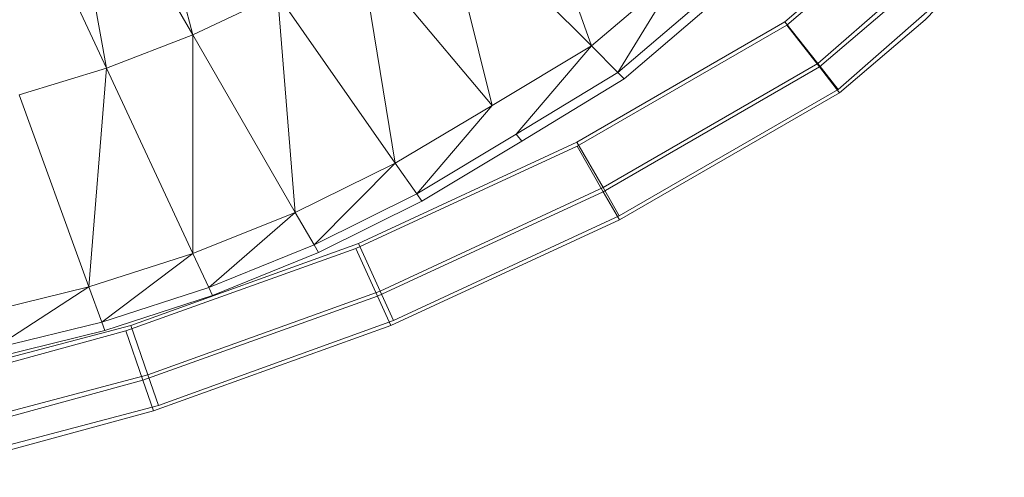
# Model space of a CAD drawing. Header units: metres. Extents: x 397.7 to 427.5, y 12.7 to 28.4.
# Tile 74 of 139: x 408.1106 to 408.2405, y 26.1319 to 26.1922. Entities that reach past the tile are written whole.
import ezdxf

# ---------------------------------------------------------------- set-up
doc = ezdxf.new("R2010")
doc.units = ezdxf.units.M
doc.layers.add('A-DETL-____-MBND', color=7, linetype='Continuous', lineweight=18)

# ---------------------------------------------------------------- blocks, each defined once
blk = doc.blocks.new('Family - Inodor P2-153200-05_CLI_AIGUA_P2')
at = {"layer": 'A-DETL-____-MBND', "color": 253, "true_color": 0xaaaaaa}
for p, q in [((0.57169, 0.11317), (0.58079, 0.07896)), ((0.58079, 0.07896), (0.56314, 0.10952)), ((0.56314, 0.10952), (0.5694, 0.07457)), ((0.5694, 0.07457), (0.55451, 0.1065)), ((0.62337, 0.10559), (0.63337, 0.0775)), ((0.63337, 0.0775), (0.61336, 0.09751)), ((0.61336, 0.09751), (0.62027, 0.06963)), ((0.6774, 0.08095), (0.68784, 0.09176)), ((0.62027, 0.06963), (0.60285, 0.09039)), ((0.60285, 0.09039), (0.60749, 0.06204)), ((0.6589, 0.08065), (0.66938, 0.08979)), ((0.66938, 0.08979), (0.6589, 0.08065)), ((0.6589, 0.08065), (0.66938, 0.08979)), ((0.6589, 0.08065), (0.66938, 0.08979)), ((0.65915, 0.08023), (0.6692, 0.08882)), ((0.65915, 0.08023), (0.6692, 0.08882)), ((0.64505, 0.08739), (0.63337, 0.0775)), ((0.63687, 0.074), (0.64505, 0.08739)), ((0.67448, 0.08497), (0.66324, 0.07516)), ((0.67448, 0.08497), (0.66324, 0.07516)), ((0.59196, 0.08422), (0.58079, 0.07896)), ((0.60749, 0.06204), (0.59196, 0.08422)), ((0.59196, 0.08422), (0.59431, 0.05554)), ((0.64884, 0.08421), (0.63687, 0.074)), ((0.64975, 0.08345), (0.6377, 0.07316)), ((0.66346, 0.07472), (0.67427, 0.08395)), ((0.66346, 0.07472), (0.67427, 0.08395)), ((0.67764, 0.08198), (0.66592, 0.07176)), ((0.67764, 0.08198), (0.66592, 0.07176)), ((0.63146, 0.06481), (0.6589, 0.08065)), ((0.6589, 0.08065), (0.63146, 0.06481)), ((0.63146, 0.06481), (0.6589, 0.08065)), ((0.63146, 0.06481), (0.6589, 0.08065)), ((0.6589, 0.08065), (0.66324, 0.07516)), ((0.66324, 0.07516), (0.6589, 0.08065)), ((0.66612, 0.07131), (0.6774, 0.08095)), ((0.66612, 0.07131), (0.6774, 0.08095)), ((0.63148, 0.06427), (0.65915, 0.08023)), ((0.63148, 0.06427), (0.65915, 0.08023)), ((0.65915, 0.08023), (0.66346, 0.07472)), ((0.66346, 0.07472), (0.65915, 0.08023)), ((0.58079, 0.07896), (0.5694, 0.07457)), ((0.59431, 0.05554), (0.58079, 0.07896)), ((0.58079, 0.07896), (0.5808, 0.05012)), ((0.63337, 0.0775), (0.62027, 0.06963)), ((0.62345, 0.06584), (0.63337, 0.0775)), ((0.63687, 0.074), (0.63337, 0.0775)), ((0.5694, 0.07457), (0.55786, 0.07104)), ((0.5694, 0.07457), (0.56708, 0.04571)), ((0.5808, 0.05012), (0.5694, 0.07457)), ((0.66324, 0.07516), (0.63492, 0.05881)), ((0.66324, 0.07516), (0.63492, 0.05881)), ((0.63493, 0.05826), (0.66346, 0.07472)), ((0.63493, 0.05826), (0.66346, 0.07472)), ((0.66324, 0.07516), (0.66592, 0.07176)), ((0.66592, 0.07176), (0.66324, 0.07516)), ((0.66346, 0.07472), (0.66612, 0.07131)), ((0.66612, 0.07131), (0.66346, 0.07472)), ((0.63687, 0.074), (0.62345, 0.06584)), ((0.6377, 0.07316), (0.62421, 0.06494)), ((0.6377, 0.07316), (0.63687, 0.074)), ((0.66592, 0.07176), (0.63705, 0.05509)), ((0.66592, 0.07176), (0.63705, 0.05509)), ((0.56708, 0.04571), (0.55786, 0.07104)), ((0.63706, 0.05455), (0.66612, 0.07131)), ((0.63706, 0.05455), (0.66612, 0.07131)), ((0.62027, 0.06963), (0.60749, 0.06204)), ((0.61033, 0.05799), (0.62027, 0.06963)), ((0.62345, 0.06584), (0.61033, 0.05799)), ((0.62421, 0.06494), (0.62345, 0.06584)), ((0.6023, 0.05077), (0.63148, 0.06427)), ((0.6023, 0.05077), (0.63148, 0.06427)), ((0.60263, 0.05143), (0.63146, 0.06481)), ((0.63146, 0.06481), (0.60263, 0.05143)), ((0.60263, 0.05143), (0.63146, 0.06481)), ((0.60263, 0.05143), (0.63146, 0.06481)), ((0.62421, 0.06494), (0.61101, 0.05702)), ((0.63146, 0.06481), (0.63492, 0.05881)), ((0.63492, 0.05881), (0.63146, 0.06481)), ((0.63148, 0.06427), (0.63493, 0.05826)), ((0.63493, 0.05826), (0.63148, 0.06427)), ((0.60749, 0.06204), (0.59431, 0.05554)), ((0.59678, 0.05125), (0.60749, 0.06204)), ((0.61033, 0.05799), (0.60749, 0.06204)), ((0.63492, 0.05881), (0.60549, 0.04515)), ((0.63492, 0.05881), (0.60549, 0.04515)), ((0.63492, 0.05881), (0.63705, 0.05509)), ((0.63705, 0.05509), (0.63492, 0.05881)), ((0.61033, 0.05799), (0.59678, 0.05125)), ((0.60515, 0.04449), (0.63493, 0.05826)), ((0.60515, 0.04449), (0.63493, 0.05826)), ((0.61101, 0.05702), (0.61033, 0.05799)), ((0.63493, 0.05826), (0.63706, 0.05455)), ((0.63706, 0.05455), (0.63493, 0.05826)), ((0.61101, 0.05702), (0.59737, 0.05023)), ((0.59431, 0.05554), (0.5808, 0.05012)), ((0.58289, 0.04563), (0.59431, 0.05554)), ((0.59678, 0.05125), (0.59431, 0.05554)), ((0.63705, 0.05509), (0.60725, 0.04126)), ((0.63705, 0.05509), (0.60725, 0.04126)), ((0.60692, 0.0406), (0.63706, 0.05455)), ((0.60692, 0.0406), (0.63706, 0.05455)), ((0.57194, 0.03989), (0.6023, 0.05077)), ((0.57194, 0.03989), (0.6023, 0.05077)), ((0.57262, 0.04061), (0.60263, 0.05143)), ((0.60263, 0.05143), (0.57262, 0.04061)), ((0.57262, 0.04061), (0.60263, 0.05143)), ((0.57262, 0.04061), (0.60263, 0.05143)), ((0.59678, 0.05125), (0.58289, 0.04563)), ((0.59737, 0.05023), (0.59678, 0.05125)), ((0.6023, 0.05077), (0.60515, 0.04449)), ((0.60515, 0.04449), (0.6023, 0.05077)), ((0.60263, 0.05143), (0.60549, 0.04515)), ((0.60549, 0.04515), (0.60263, 0.05143)), ((0.5808, 0.05012), (0.56708, 0.04571)), ((0.5808, 0.05012), (0.56877, 0.04106)), ((0.58289, 0.04563), (0.5808, 0.05012)), ((0.59737, 0.05023), (0.5834, 0.04456)), ((0.56708, 0.04571), (0.55318, 0.04232)), ((0.56708, 0.04571), (0.55446, 0.03754)), ((0.56877, 0.04106), (0.56708, 0.04571)), ((0.58289, 0.04563), (0.56877, 0.04106)), ((0.5834, 0.04456), (0.58289, 0.04563)), ((0.5834, 0.04456), (0.56917, 0.03995)), ((0.57421, 0.0334), (0.60515, 0.04449)), ((0.57421, 0.0334), (0.60515, 0.04449)), ((0.60549, 0.04515), (0.57486, 0.0341)), ((0.60549, 0.04515), (0.57486, 0.0341)), ((0.60515, 0.04449), (0.60692, 0.0406)), ((0.60692, 0.0406), (0.60515, 0.04449)), ((0.60549, 0.04515), (0.60725, 0.04126)), ((0.60725, 0.04126), (0.60549, 0.04515)), ((0.54169, 0.03244), (0.57262, 0.04061)), ((0.57262, 0.04061), (0.54169, 0.03244)), ((0.54169, 0.03244), (0.57262, 0.04061)), ((0.54169, 0.03244), (0.57262, 0.04061)), ((0.56877, 0.04106), (0.55446, 0.03754)), ((0.56917, 0.03995), (0.56877, 0.04106)), ((0.57262, 0.04061), (0.57486, 0.0341)), ((0.57486, 0.0341), (0.57262, 0.04061)), ((0.57561, 0.02938), (0.60692, 0.0406)), ((0.57561, 0.02938), (0.60692, 0.0406)), ((0.60725, 0.04126), (0.57625, 0.03008)), ((0.60725, 0.04126), (0.57625, 0.03008)), ((0.54073, 0.03138), (0.57194, 0.03989)), ((0.54073, 0.03138), (0.57194, 0.03989)), ((0.56917, 0.03995), (0.55477, 0.03639)), ((0.57194, 0.03989), (0.57421, 0.0334)), ((0.57421, 0.0334), (0.57194, 0.03989)), ((0.57486, 0.0341), (0.5433, 0.02577)), ((0.57486, 0.0341), (0.5433, 0.02577)), ((0.57486, 0.0341), (0.57625, 0.03008)), ((0.57625, 0.03008), (0.57486, 0.0341)), ((0.54235, 0.02471), (0.57421, 0.0334)), ((0.54235, 0.02471), (0.57421, 0.0334)), ((0.57421, 0.0334), (0.57561, 0.02938)), ((0.57561, 0.02938), (0.57421, 0.0334)), ((0.57625, 0.03008), (0.5443, 0.02165)), ((0.57625, 0.03008), (0.5443, 0.02165)), ((0.54336, 0.02059), (0.57561, 0.02938)), ((0.54336, 0.02059), (0.57561, 0.02938))]:
    blk.add_line(p, q, dxfattribs=at)
blk = doc.blocks.new('LONDR55-XX_ZZ-ARQ-CAA-M3D-Londres55_ifc-1-05_CLI_AIGUA_P2')
at = {"layer": 'A-DETL-____-MBND', "color": 253, "lineweight": 18, "true_color": 0xaaaaaa}
blk.add_blockref('Family - Inodor P2-153200-05_CLI_AIGUA_P2', (407.55268, 26.11126), dxfattribs=at)

msp = doc.modelspace()

# ---------------------------------------------------------------- block references
at = {"lineweight": 5}
msp.add_blockref('LONDR55-XX_ZZ-ARQ-CAA-M3D-Londres55_ifc-1-05_CLI_AIGUA_P2', (0, 0), dxfattribs=at)

doc.saveas('drawing.dxf')
